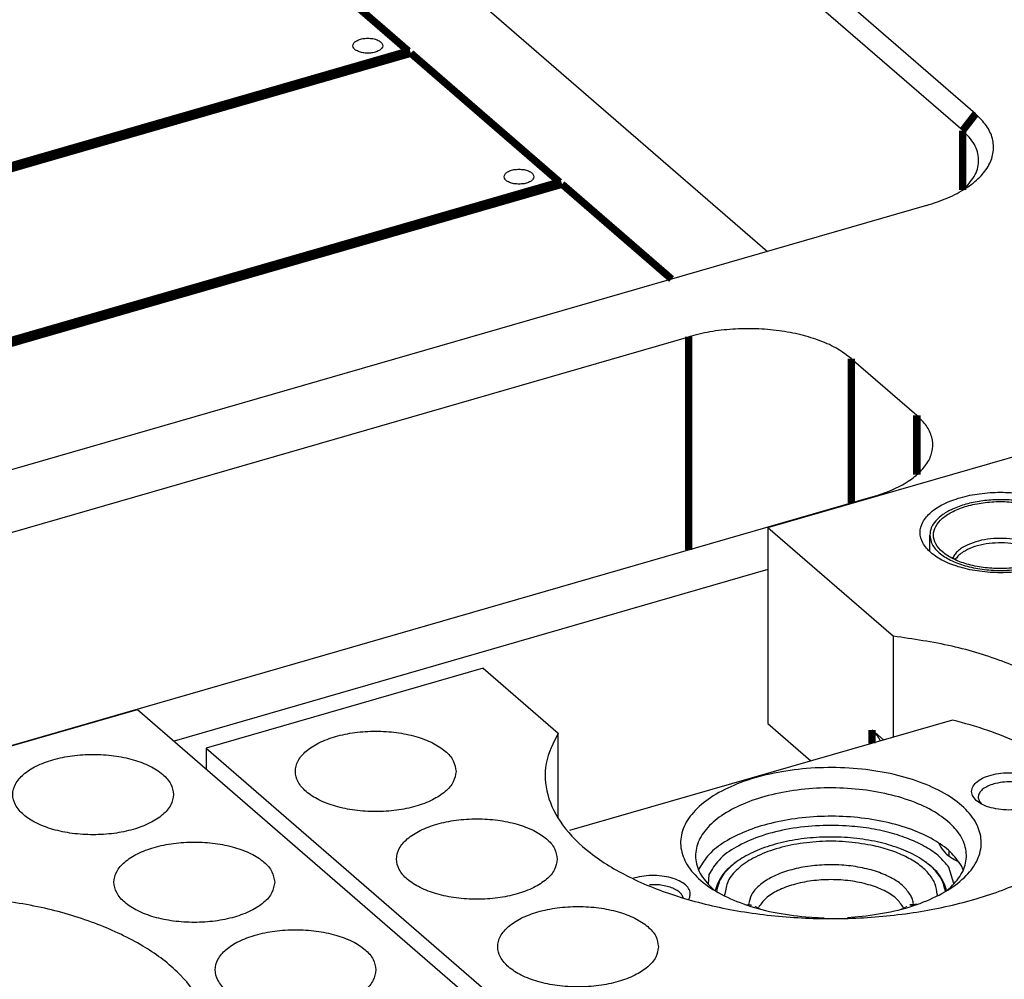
# Model space of a CAD drawing. Header units: inches. Extents: x -28 to 813, y -36 to 558.
# Tile 13 of 93: x 196 to 229, y 334 to 366. Entities that reach past the tile are written whole.
import ezdxf

# ---------------------------------------------------------------- set-up
doc = ezdxf.new("R2010")
doc.units = ezdxf.units.IN

# ---------------------------------------------------------------- blocks, each defined once
blk = doc.blocks.new('N2605-96570_pcb__1', base_point=(77.77, 195.798))
at = {"color": 3, "linetype": 'Continuous', "const_width": 0.25}
for points in [[(203.68, 369.403), (208.68, 365.073)], [(208.68, 365.073), (174.437, 355.188)], [(174.517, 355.119), (208.76, 365.004)], [(208.76, 365.004), (213.76, 360.674)], [(213.76, 360.674), (179.517, 350.789)], [(179.597, 350.719), (213.84, 360.605)], [(213.84, 360.605), (217.52, 357.418)]]:
    blk.add_lwpolyline(points, dxfattribs=at)
at = {"color": 3, "linetype": 'Continuous'}
for points in [[(206.814, 365.256), (206.821, 365.226), (206.838, 365.158), (206.938, 365.085), (207.069, 365.033), (207.23, 365.005), (207.399, 365.005), (207.558, 365.033), (207.691, 365.085), (207.786, 365.158), (207.826, 365.256), (207.786, 365.355), (207.691, 365.427), (207.558, 365.48), (207.399, 365.508), (207.23, 365.508), (207.069, 365.48), (206.938, 365.427), (206.838, 365.355), (206.821, 365.287), (206.814, 365.256)], [(211.894, 360.857), (211.901, 360.827), (211.918, 360.758), (212.018, 360.686), (212.149, 360.633), (212.31, 360.606), (212.479, 360.606), (212.638, 360.633), (212.771, 360.686), (212.866, 360.758), (212.906, 360.857), (212.866, 360.956), (212.771, 361.028), (212.638, 361.081), (212.479, 361.108), (212.31, 361.108), (212.149, 361.081), (212.018, 361.028), (211.918, 360.956), (211.901, 360.887), (211.894, 360.857)]]:
    blk.add_open_spline(points, degree=3, knots=[0, 0, 0, 0, 0.090666, 0.205523, 0.349779, 0.515635, 0.689283, 0.855139, 0.999394, 1.114251, 1.204917, 1.295583, 1.410441, 1.554696, 1.720552, 1.8942, 2.060056, 2.204311, 2.319168, 2.409834, 2.409834, 2.409834, 2.409834], dxfattribs=at)
blk = doc.blocks.new('19S222-270_01__2', base_point=(236.394, 338.8))
at = {"color": 7, "linetype": 'Continuous'}
for p, q in [((236.394, 339.433), (236.394, 339.987)), ((241.144, 339.434), (241.144, 339.987))]:
    blk.add_line(p, q, dxfattribs=at)
at = {"color": 3, "linetype": 'Continuous', "const_width": 0.25}
for points in [[(237.164, 339.202), (237.174, 339.228)], [(237.263, 339.184), (237.248, 339.16)], [(240.29, 339.161), (240.261, 339.206)], [(240.372, 339.21), (240.375, 339.203)]]:
    blk.add_lwpolyline(points, dxfattribs=at)
at = {"color": 7, "linetype": 'Continuous'}
for points, knots in [([(241.019, 339.987), (241.002, 340.088), (240.965, 340.307), (240.707, 340.581), (240.347, 340.808), (239.88, 340.98), (239.344, 341.088), (238.769, 341.125), (238.195, 341.088), (237.658, 340.98), (237.193, 340.808), (236.828, 340.581), (236.583, 340.307), (236.49, 339.987), (236.583, 339.668), (236.828, 339.394), (237.193, 339.167), (237.658, 338.995), (238.195, 338.887), (238.769, 338.85), (239.344, 338.887), (239.88, 338.995), (240.347, 339.167), (240.707, 339.394), (240.965, 339.668), (241.002, 339.886), (241.019, 339.987)], [0, 0, 0, 0, 0.301096, 0.653435, 1.080215, 1.579325, 2.133498, 2.717101, 3.300704, 3.854877, 4.353986, 4.780766, 5.133106, 5.434202, 5.735297, 6.087637, 6.514417, 7.013526, 7.567699, 8.151302, 8.734905, 9.289079, 9.788188, 10.214968, 10.567307, 10.868403, 10.868403, 10.868403, 10.868403]), ([(241.144, 339.987), (241.131, 340.081), (241.101, 340.281), (240.889, 340.544), (240.585, 340.77), (240.185, 340.954), (239.715, 341.088), (239.196, 341.166), (238.655, 341.184), (238.121, 341.139), (237.617, 341.042), (237.31, 340.92), (237.163, 340.862)], [0, 0, 0, 0, 0.279549, 0.597702, 0.975216, 1.414929, 1.907905, 2.438094, 2.985421, 3.528136, 4.044929, 4.517108, 4.517108, 4.517108, 4.517108]), ([(237.163, 340.862), (237.052, 340.805), (236.844, 340.699), (236.597, 340.486), (236.428, 340.247), (236.405, 340.071), (236.394, 339.987)], [0, 0, 0, 0, 0.373574, 0.696715, 0.974338, 1.223615, 1.223615, 1.223615, 1.223615]), ([(236.394, 339.987), (236.413, 339.881), (236.452, 339.65), (236.724, 339.361), (237.105, 339.121), (237.597, 338.94), (238.163, 338.826), (238.769, 338.787), (239.376, 338.826), (239.942, 338.94), (240.434, 339.121), (240.815, 339.361), (241.087, 339.65), (241.126, 339.881), (241.144, 339.987)], [0, 0, 0, 0, 0.317824, 0.689738, 1.140228, 1.667066, 2.252028, 2.868054, 3.48408, 4.069042, 4.59588, 5.04637, 5.418284, 5.736107, 5.736107, 5.736107, 5.736107])]:
    blk.add_open_spline(points, degree=3, knots=knots, dxfattribs=at)
at = {"color": 3, "linetype": 'Continuous'}
for points, knots in [([(240.372, 339.21), (240.332, 339.282), (240.242, 339.441), (239.988, 339.613), (239.667, 339.753), (239.283, 339.844), (238.866, 339.884), (238.442, 339.867), (238.039, 339.803), (237.792, 339.709), (237.675, 339.665)], [0, 0, 0, 0, 0.24503, 0.542805, 0.89621, 1.294643, 1.719992, 2.150471, 2.563647, 2.939336, 2.939336, 2.939336, 2.939336]), ([(237.675, 339.665), (237.616, 339.635), (237.502, 339.58), (237.358, 339.474), (237.243, 339.36), (237.196, 339.27), (237.174, 339.228)], [0, 0, 0, 0, 0.1985899, 0.3773333, 0.5364917, 0.678729, 0.678729, 0.678729, 0.678729]), ([(237.518, 339.421), (237.467, 339.386), (237.37, 339.32), (237.297, 339.228), (237.263, 339.184)], [0, 0, 0, 0, 0.1859489, 0.3498584, 0.3498584, 0.3498584, 0.3498584]), ([(240.261, 339.206), (240.198, 339.272), (240.061, 339.417), (239.764, 339.56), (239.411, 339.668), (239.012, 339.725), (238.598, 339.73), (238.196, 339.68), (237.828, 339.587), (237.617, 339.474), (237.518, 339.421)], [0, 0, 0, 0, 0.270629, 0.59641, 0.970915, 1.378608, 1.799172, 2.210635, 2.592185, 2.927198, 2.927198, 2.927198, 2.927198])]:
    blk.add_open_spline(points, degree=3, knots=knots, dxfattribs=at)
blk = doc.blocks.new('19S222-270__3', base_point=(236.394, 338.8))
blk.add_blockref('19S222-270_01__2', (236.394, 338.8))
blk = doc.blocks.new('rf_cable__4', base_point=(236.394, 338.8))
blk.add_blockref('19S222-270__3', (236.394, 338.8))
blk = doc.blocks.new('19S222-270_01__5', base_point=(226.194, 347.633))
at = {"color": 7, "linetype": 'Continuous'}
for p, q in [((226.194, 348.266), (226.194, 348.821)), ((230.944, 348.268), (230.944, 348.821))]:
    blk.add_line(p, q, dxfattribs=at)
at = {"color": 3, "linetype": 'Continuous', "const_width": 0.25}
for points in [[(226.964, 348.036), (226.974, 348.061)], [(227.063, 348.018), (227.048, 347.993)], [(230.09, 347.995), (230.061, 348.039)], [(230.172, 348.043), (230.175, 348.036)]]:
    blk.add_lwpolyline(points, dxfattribs=at)
at = {"color": 7, "linetype": 'Continuous'}
for points, knots in [([(230.944, 348.821), (230.931, 348.914), (230.901, 349.115), (230.689, 349.377), (230.385, 349.603), (229.985, 349.787), (229.515, 349.921), (228.996, 349.999), (228.455, 350.018), (227.921, 349.973), (227.417, 349.875), (227.11, 349.754), (226.963, 349.695)], [0, 0, 0, 0, 0.279549, 0.597702, 0.975215, 1.414929, 1.907905, 2.438095, 2.985423, 3.528138, 4.044933, 4.517113, 4.517113, 4.517113, 4.517113]), ([(226.963, 349.695), (226.852, 349.639), (226.644, 349.533), (226.397, 349.319), (226.228, 349.081), (226.205, 348.904), (226.194, 348.821)], [0, 0, 0, 0, 0.373574, 0.696715, 0.974338, 1.223615, 1.223615, 1.223615, 1.223615]), ([(230.819, 348.821), (230.802, 348.922), (230.765, 349.14), (230.507, 349.414), (230.147, 349.641), (229.68, 349.813), (229.144, 349.921), (228.569, 349.958), (227.995, 349.921), (227.458, 349.813), (226.993, 349.641), (226.628, 349.414), (226.383, 349.14), (226.29, 348.821), (226.383, 348.501), (226.628, 348.227), (226.993, 348), (227.458, 347.828), (227.995, 347.72), (228.569, 347.683), (229.144, 347.72), (229.68, 347.828), (230.147, 348), (230.507, 348.227), (230.765, 348.501), (230.802, 348.72), (230.819, 348.821)], [0, 0, 0, 0, 0.301096, 0.653435, 1.080215, 1.579325, 2.133498, 2.717101, 3.300704, 3.854877, 4.353986, 4.780766, 5.133106, 5.434202, 5.735297, 6.087637, 6.514417, 7.013526, 7.567699, 8.151302, 8.734905, 9.289079, 9.788188, 10.214968, 10.567307, 10.868403, 10.868403, 10.868403, 10.868403]), ([(226.194, 348.821), (226.213, 348.714), (226.252, 348.483), (226.524, 348.194), (226.905, 347.955), (227.397, 347.773), (227.963, 347.659), (228.569, 347.62), (229.176, 347.659), (229.742, 347.773), (230.234, 347.955), (230.615, 348.194), (230.887, 348.483), (230.926, 348.714), (230.944, 348.821)], [0, 0, 0, 0, 0.317823, 0.689737, 1.140226, 1.667063, 2.252024, 2.868049, 3.484075, 4.069036, 4.595874, 5.046364, 5.418279, 5.736103, 5.736103, 5.736103, 5.736103])]:
    blk.add_open_spline(points, degree=3, knots=knots, dxfattribs=at)
at = {"color": 3, "linetype": 'Continuous'}
for points, knots in [([(230.172, 348.043), (230.132, 348.115), (230.042, 348.275), (229.788, 348.447), (229.467, 348.586), (229.083, 348.677), (228.666, 348.717), (228.242, 348.701), (227.839, 348.637), (227.592, 348.543), (227.475, 348.498)], [0, 0, 0, 0, 0.245029, 0.542804, 0.896209, 1.294643, 1.719992, 2.150472, 2.563649, 2.939339, 2.939339, 2.939339, 2.939339]), ([(227.475, 348.498), (227.416, 348.469), (227.302, 348.413), (227.158, 348.307), (227.043, 348.193), (226.996, 348.104), (226.974, 348.061)], [0, 0, 0, 0, 0.1985889, 0.3773316, 0.5364895, 0.6787263, 0.6787263, 0.6787263, 0.6787263]), ([(230.061, 348.039), (229.998, 348.105), (229.861, 348.25), (229.564, 348.393), (229.211, 348.502), (228.812, 348.558), (228.398, 348.564), (227.996, 348.514), (227.628, 348.42), (227.417, 348.307), (227.318, 348.254)], [0, 0, 0, 0, 0.270628, 0.596409, 0.970913, 1.378606, 1.799169, 2.210632, 2.592181, 2.927195, 2.927195, 2.927195, 2.927195]), ([(227.318, 348.254), (227.267, 348.219), (227.17, 348.153), (227.097, 348.061), (227.063, 348.018)], [0, 0, 0, 0, 0.1859481, 0.3498572, 0.3498572, 0.3498572, 0.3498572])]:
    blk.add_open_spline(points, degree=3, knots=knots, dxfattribs=at)
blk = doc.blocks.new('19S222-270__6', base_point=(226.194, 347.633))
blk.add_blockref('19S222-270_01__5', (226.194, 347.633))
blk = doc.blocks.new('rf_cable_4__7', base_point=(226.194, 347.633))
blk.add_blockref('19S222-270__6', (226.194, 347.633))
blk = doc.blocks.new('19S222-270_01__8', base_point=(232.994, 341.744))
at = {"color": 7, "linetype": 'Continuous'}
for p, q in [((232.994, 342.377), (232.994, 342.932)), ((237.744, 342.379), (237.744, 342.932))]:
    blk.add_line(p, q, dxfattribs=at)
at = {"color": 3, "linetype": 'Continuous', "const_width": 0.25}
for points in [[(233.764, 342.147), (233.774, 342.172)], [(233.863, 342.129), (233.848, 342.104)], [(236.89, 342.106), (236.861, 342.15)], [(236.972, 342.154), (236.975, 342.147)]]:
    blk.add_lwpolyline(points, dxfattribs=at)
at = {"color": 7, "linetype": 'Continuous'}
for points, knots in [([(237.619, 342.932), (237.602, 343.033), (237.565, 343.251), (237.307, 343.525), (236.947, 343.752), (236.48, 343.924), (235.944, 344.032), (235.369, 344.069), (234.795, 344.032), (234.258, 343.924), (233.793, 343.752), (233.428, 343.525), (233.183, 343.251), (233.09, 342.932), (233.183, 342.612), (233.428, 342.338), (233.793, 342.111), (234.258, 341.939), (234.795, 341.831), (235.369, 341.794), (235.944, 341.831), (236.48, 341.939), (236.947, 342.111), (237.307, 342.338), (237.565, 342.612), (237.602, 342.831), (237.619, 342.932)], [0, 0, 0, 0, 0.301096, 0.653435, 1.080215, 1.579325, 2.133498, 2.717101, 3.300704, 3.854877, 4.353986, 4.780766, 5.133106, 5.434202, 5.735297, 6.087637, 6.514417, 7.013526, 7.567699, 8.151302, 8.734905, 9.289079, 9.788188, 10.214968, 10.567307, 10.868403, 10.868403, 10.868403, 10.868403]), ([(237.744, 342.932), (237.731, 343.025), (237.701, 343.226), (237.489, 343.488), (237.185, 343.714), (236.785, 343.898), (236.315, 344.032), (235.796, 344.11), (235.255, 344.129), (234.721, 344.084), (234.217, 343.986), (233.91, 343.865), (233.763, 343.806)], [0, 0, 0, 0, 0.279549, 0.597702, 0.975216, 1.41493, 1.907906, 2.438095, 2.985421, 3.528136, 4.044929, 4.517108, 4.517108, 4.517108, 4.517108]), ([(233.763, 343.806), (233.652, 343.75), (233.444, 343.644), (233.197, 343.43), (233.028, 343.192), (233.005, 343.015), (232.994, 342.932)], [0, 0, 0, 0, 0.373575, 0.696717, 0.974339, 1.223617, 1.223617, 1.223617, 1.223617]), ([(232.994, 342.932), (233.013, 342.825), (233.052, 342.594), (233.324, 342.305), (233.705, 342.066), (234.197, 341.884), (234.763, 341.77), (235.369, 341.731), (235.976, 341.77), (236.542, 341.884), (237.034, 342.066), (237.415, 342.305), (237.687, 342.594), (237.726, 342.825), (237.744, 342.932)], [0, 0, 0, 0, 0.317824, 0.689739, 1.140229, 1.667068, 2.25203, 2.868056, 3.484082, 4.069042, 4.59588, 5.046369, 5.418282, 5.736106, 5.736106, 5.736106, 5.736106])]:
    blk.add_open_spline(points, degree=3, knots=knots, dxfattribs=at)
at = {"color": 3, "linetype": 'Continuous'}
for points, knots in [([(236.972, 342.154), (236.932, 342.226), (236.842, 342.386), (236.588, 342.558), (236.267, 342.697), (235.883, 342.788), (235.466, 342.828), (235.042, 342.812), (234.639, 342.748), (234.392, 342.654), (234.275, 342.609)], [0, 0, 0, 0, 0.24503, 0.542805, 0.89621, 1.294643, 1.719991, 2.15047, 2.563645, 2.939333, 2.939333, 2.939333, 2.939333]), ([(234.275, 342.609), (234.216, 342.58), (234.102, 342.524), (233.958, 342.418), (233.843, 342.304), (233.796, 342.215), (233.774, 342.172)], [0, 0, 0, 0, 0.1985895, 0.3773328, 0.5364909, 0.6787281, 0.6787281, 0.6787281, 0.6787281]), ([(236.861, 342.15), (236.798, 342.216), (236.661, 342.361), (236.364, 342.504), (236.011, 342.613), (235.612, 342.669), (235.198, 342.675), (234.796, 342.625), (234.428, 342.531), (234.217, 342.418), (234.118, 342.365)], [0, 0, 0, 0, 0.270628, 0.59641, 0.970914, 1.378608, 1.799173, 2.210637, 2.592187, 2.927201, 2.927201, 2.927201, 2.927201]), ([(234.118, 342.365), (234.067, 342.33), (233.97, 342.264), (233.897, 342.172), (233.863, 342.129)], [0, 0, 0, 0, 0.1859486, 0.349858, 0.349858, 0.349858, 0.349858])]:
    blk.add_open_spline(points, degree=3, knots=knots, dxfattribs=at)
blk = doc.blocks.new('19S222-270__9', base_point=(232.994, 341.744))
blk.add_blockref('19S222-270_01__8', (232.994, 341.744))
blk = doc.blocks.new('rf_cable_2__10', base_point=(232.994, 341.744))
blk.add_blockref('19S222-270__9', (232.994, 341.744))
blk = doc.blocks.new('19S222-270_01__11', base_point=(229.594, 344.689))
at = {"color": 7, "linetype": 'Continuous'}
for p, q in [((229.594, 345.322), (229.594, 345.876)), ((234.344, 345.323), (234.344, 345.876))]:
    blk.add_line(p, q, dxfattribs=at)
at = {"color": 3, "linetype": 'Continuous', "const_width": 0.25}
for points in [[(230.364, 345.091), (230.374, 345.117)], [(230.463, 345.073), (230.448, 345.049)], [(233.49, 345.05), (233.461, 345.095)], [(233.572, 345.099), (233.575, 345.092)]]:
    blk.add_lwpolyline(points, dxfattribs=at)
at = {"color": 7, "linetype": 'Continuous'}
for points, knots in [([(234.344, 345.876), (234.331, 345.97), (234.301, 346.17), (234.089, 346.433), (233.785, 346.658), (233.385, 346.842), (232.915, 346.977), (232.396, 347.055), (231.855, 347.073), (231.321, 347.028), (230.817, 346.931), (230.51, 346.809), (230.363, 346.751)], [0, 0, 0, 0, 0.279548, 0.597701, 0.975215, 1.414928, 1.907904, 2.438094, 2.98542, 3.528135, 4.044929, 4.517108, 4.517108, 4.517108, 4.517108]), ([(230.363, 346.751), (230.252, 346.694), (230.044, 346.588), (229.797, 346.375), (229.628, 346.136), (229.605, 345.96), (229.594, 345.876)], [0, 0, 0, 0, 0.373573, 0.696714, 0.974336, 1.223613, 1.223613, 1.223613, 1.223613]), ([(234.219, 345.876), (234.202, 345.977), (234.165, 346.196), (233.907, 346.47), (233.547, 346.697), (233.08, 346.869), (232.544, 346.977), (231.969, 347.014), (231.395, 346.977), (230.858, 346.869), (230.393, 346.697), (230.028, 346.47), (229.783, 346.196), (229.69, 345.876), (229.783, 345.557), (230.028, 345.283), (230.393, 345.056), (230.858, 344.884), (231.395, 344.776), (231.969, 344.739), (232.544, 344.776), (233.08, 344.884), (233.547, 345.056), (233.907, 345.283), (234.165, 345.557), (234.202, 345.775), (234.219, 345.876)], [0, 0, 0, 0, 0.301096, 0.653435, 1.080215, 1.579325, 2.133498, 2.717101, 3.300704, 3.854877, 4.353986, 4.780766, 5.133106, 5.434202, 5.735297, 6.087637, 6.514417, 7.013526, 7.567699, 8.151302, 8.734905, 9.289079, 9.788188, 10.214968, 10.567307, 10.868403, 10.868403, 10.868403, 10.868403]), ([(229.594, 345.876), (229.612, 345.77), (229.652, 345.539), (229.924, 345.25), (230.305, 345.01), (230.797, 344.829), (231.363, 344.714), (231.969, 344.676), (232.576, 344.714), (233.142, 344.829), (233.634, 345.01), (234.015, 345.25), (234.287, 345.539), (234.326, 345.77), (234.344, 345.876)], [0, 0, 0, 0, 0.317823, 0.689737, 1.140227, 1.667065, 2.252026, 2.868052, 3.484079, 4.069041, 4.59588, 5.046371, 5.418285, 5.736109, 5.736109, 5.736109, 5.736109])]:
    blk.add_open_spline(points, degree=3, knots=knots, dxfattribs=at)
at = {"color": 3, "linetype": 'Continuous'}
for points, knots in [([(233.572, 345.099), (233.532, 345.171), (233.442, 345.33), (233.188, 345.502), (232.867, 345.642), (232.483, 345.733), (232.066, 345.773), (231.642, 345.756), (231.239, 345.692), (230.992, 345.598), (230.875, 345.554)], [0, 0, 0, 0, 0.24503, 0.542805, 0.89621, 1.294644, 1.719993, 2.150473, 2.563649, 2.939338, 2.939338, 2.939338, 2.939338]), ([(230.875, 345.554), (230.816, 345.524), (230.702, 345.469), (230.558, 345.363), (230.443, 345.249), (230.396, 345.159), (230.374, 345.117)], [0, 0, 0, 0, 0.1985902, 0.3773338, 0.5364924, 0.6787298, 0.6787298, 0.6787298, 0.6787298]), ([(233.461, 345.095), (233.398, 345.161), (233.261, 345.306), (232.964, 345.449), (232.611, 345.557), (232.212, 345.614), (231.798, 345.619), (231.396, 345.569), (231.028, 345.476), (230.817, 345.363), (230.718, 345.31)], [0, 0, 0, 0, 0.270628, 0.59641, 0.970915, 1.37861, 1.799176, 2.210641, 2.592193, 2.927208, 2.927208, 2.927208, 2.927208]), ([(230.718, 345.31), (230.667, 345.275), (230.57, 345.209), (230.497, 345.117), (230.463, 345.073)], [0, 0, 0, 0, 0.1859491, 0.3498588, 0.3498588, 0.3498588, 0.3498588])]:
    blk.add_open_spline(points, degree=3, knots=knots, dxfattribs=at)
blk = doc.blocks.new('19S222-270__12', base_point=(229.594, 344.689))
blk.add_blockref('19S222-270_01__11', (229.594, 344.689))
blk = doc.blocks.new('rf_cable_3__13', base_point=(229.594, 344.689))
blk.add_blockref('19S222-270__12', (229.594, 344.689))
blk = doc.blocks.new('rf_cable_2', base_point=(226.194, 338.8))
for name, p in [('rf_cable_4__7', (226.194, 347.633)), ('rf_cable_3__13', (229.594, 344.689)), ('rf_cable_2__10', (232.994, 341.744)), ('rf_cable__4', (236.394, 338.8))]:
    blk.add_blockref(name, p)
blk = doc.blocks.new('N2605-44106__19', base_point=(171.401, 302.036))
at = {"color": 7, "linetype": 'Continuous'}
for p, q in [((190.27, 340.276), (199.579, 342.964)), ((199.579, 342.964), (227.579, 318.715))]:
    blk.add_line(p, q, dxfattribs=at)
for points, knots in [([(200.785, 340.107), (200.765, 340.228), (200.72, 340.491), (200.411, 340.82), (199.978, 341.092), (199.418, 341.298), (198.775, 341.428), (198.085, 341.472), (197.396, 341.428), (196.752, 341.298), (196.194, 341.092), (195.756, 340.82), (195.462, 340.491), (195.35, 340.107), (195.462, 339.724), (195.756, 339.395), (196.194, 339.123), (196.752, 338.916), (197.396, 338.787), (198.085, 338.742), (198.775, 338.787), (199.418, 338.916), (199.978, 339.123), (200.411, 339.395), (200.72, 339.724), (200.765, 339.986), (200.785, 340.107)], [0, 0, 0, 0, 0.361315, 0.784122, 1.296258, 1.895189, 2.560197, 3.260521, 3.960845, 4.625852, 5.224784, 5.736919, 6.159727, 6.521042, 6.882357, 7.305164, 7.8173, 8.416231, 9.081239, 9.781563, 10.481886, 11.146894, 11.745825, 12.257961, 12.680769, 13.042084, 13.042084, 13.042084, 13.042084]), ([(204.185, 337.163), (204.165, 337.284), (204.12, 337.546), (203.811, 337.875), (203.378, 338.147), (202.818, 338.354), (202.175, 338.484), (201.485, 338.528), (200.796, 338.484), (200.152, 338.354), (199.594, 338.147), (199.156, 337.875), (198.862, 337.546), (198.75, 337.163), (198.862, 336.779), (199.156, 336.451), (199.594, 336.178), (200.152, 335.972), (200.796, 335.842), (201.485, 335.798), (202.175, 335.842), (202.818, 335.972), (203.378, 336.178), (203.811, 336.451), (204.12, 336.779), (204.165, 337.042), (204.185, 337.163)], [0, 0, 0, 0, 0.361315, 0.784122, 1.296258, 1.895189, 2.560197, 3.260521, 3.960845, 4.625852, 5.224784, 5.736919, 6.159727, 6.521042, 6.882357, 7.305164, 7.8173, 8.416231, 9.081239, 9.781563, 10.481886, 11.146894, 11.745825, 12.257961, 12.680769, 13.042084, 13.042084, 13.042084, 13.042084]), ([(183.229, 333.373), (183.062, 333.04), (182.735, 332.391), (182.809, 331.252), (183.359, 330.2), (184.328, 329.265), (185.654, 328.468), (187.283, 327.831), (189.144, 327.382), (191.155, 327.142), (193.222, 327.12), (195.251, 327.318), (197.149, 327.728), (198.83, 328.329), (200.22, 329.098), (201.261, 330.006), (201.903, 331.039), (202.064, 332.162), (201.704, 333.259), (200.898, 334.244), (199.714, 335.101), (198.202, 335.804), (196.428, 336.344), (195.149, 336.528), (194.487, 336.623)], [0, 0, 0, 0, 1.101153, 2.146265, 3.276588, 4.59339, 6.134789, 7.89074, 9.820504, 11.864503, 13.952631, 16.011009, 17.968283, 19.762231, 21.347634, 22.707244, 23.868164, 24.919255, 25.998678, 27.230556, 28.67831, 30.349337, 32.213818, 34.218788, 34.218788, 34.218788, 34.218788]), ([(207.585, 334.218), (207.565, 334.339), (207.52, 334.602), (207.211, 334.931), (206.778, 335.203), (206.218, 335.41), (205.575, 335.539), (204.885, 335.583), (204.196, 335.539), (203.552, 335.41), (202.994, 335.203), (202.556, 334.931), (202.262, 334.602), (202.15, 334.218), (202.262, 333.835), (202.556, 333.506), (202.994, 333.234), (203.552, 333.027), (204.196, 332.898), (204.885, 332.853), (205.575, 332.898), (206.218, 333.027), (206.778, 333.234), (207.211, 333.506), (207.52, 333.835), (207.565, 334.097), (207.585, 334.218)], [0, 0, 0, 0, 0.361315, 0.784122, 1.296258, 1.895189, 2.560197, 3.260521, 3.960845, 4.625852, 5.224784, 5.736919, 6.159727, 6.521042, 6.882357, 7.305164, 7.8173, 8.416231, 9.081239, 9.781563, 10.481886, 11.146894, 11.745825, 12.257961, 12.680769, 13.042084, 13.042084, 13.042084, 13.042084])]:
    blk.add_open_spline(points, degree=3, knots=knots, dxfattribs=at)
blk = doc.blocks.new('N2605-64106_2__22', base_point=(171.401, 302.036))
blk.add_blockref('N2605-44106__19', (171.401, 302.036))
blk = doc.blocks.new('N2605-61205_2', base_point=(160.35, 255.495))
blk.add_blockref('N2605-64106_2__22', (171.401, 302.036))
blk = doc.blocks.new('N2605-21206_body__30', base_point=(200.804, 265.019))
at = {"color": 7, "linetype": 'Continuous'}
blk.add_line((220.754, 347.662), (200.804, 341.903), dxfattribs=at)
blk = doc.blocks.new('N2605-21206__31', base_point=(200.804, 265.019))
blk.add_blockref('N2605-21206_body__30', (200.804, 265.019))
blk = doc.blocks.new('N2605-23205_3__32', base_point=(214.087, 335.966))
at = {"color": 7, "linetype": 'Continuous'}
for p, q in [((226.956, 342.61), (214.087, 338.895)), ((227.884, 339.846), (227.935, 339.789)), ((231.917, 339.235), (231.873, 339.444)), ((226.85, 338.035), (226.85, 338.204)), ((218.445, 337.622), (218.432, 337.584)), ((227.317, 337.573), (227.257, 337.714)), ((216.355, 337.325), (216.246, 337.294)), ((216.886, 337.08), (216.78, 337.076)), ((218.934, 336.917), (218.955, 336.901)), ((226.772, 336.889), (226.907, 337.001)), ((217.911, 336.643), (217.887, 336.703)), ((218.101, 336.598), (218.131, 336.657)), ((222.032, 335.998), (222.645, 335.966)), ((223.436, 335.982), (223.924, 336.018))]:
    blk.add_line(p, q, dxfattribs=at)
for points, knots in [([(231.873, 339.444), (231.754, 339.672), (231.501, 340.153), (230.893, 340.774), (230.125, 341.348), (229.193, 341.853), (228.125, 342.29), (227.355, 342.501), (226.956, 342.61)], [0, 0, 0, 0, 0.768013, 1.623023, 2.578864, 3.637747, 4.793272, 6.032809, 6.032809, 6.032809, 6.032809]), ([(223.924, 336.018), (224.288, 336.068), (224.989, 336.166), (225.96, 336.463), (226.78, 336.853), (227.411, 337.33), (227.824, 337.88), (227.973, 338.492), (227.82, 339.104), (227.403, 339.653), (226.769, 340.128), (225.947, 340.518), (224.974, 340.807), (223.898, 340.982), (222.77, 341.033), (221.647, 340.959), (220.586, 340.762), (219.638, 340.453), (218.848, 340.047), (218.252, 339.557), (217.879, 338.995), (217.781, 338.377), (217.983, 337.773), (218.439, 337.236), (219.107, 336.774), (219.958, 336.402), (220.952, 336.125), (221.664, 336.041), (222.032, 335.998)], [0, 0, 0, 0, 1.100599, 2.121235, 3.030568, 3.811893, 4.472461, 5.055432, 5.639012, 6.301078, 7.084227, 7.995289, 9.017295, 10.118751, 11.259771, 12.396724, 13.486353, 14.489944, 15.378148, 16.137568, 16.780742, 17.35768, 17.949848, 18.630639, 19.435881, 20.36752, 21.405571, 22.516735, 22.516735, 22.516735, 22.516735]), ([(230.1, 340.213), (230.089, 340.274), (230.063, 340.409), (229.893, 340.57), (229.659, 340.7), (229.361, 340.792), (229.025, 340.84), (228.675, 340.84), (228.339, 340.792), (228.042, 340.7), (227.805, 340.57), (227.643, 340.409), (227.58, 340.213), (227.643, 340.017), (227.805, 339.855), (228.042, 339.725), (228.339, 339.633), (228.675, 339.585), (229.025, 339.585), (229.361, 339.633), (229.659, 339.725), (229.893, 339.855), (230.063, 340.017), (230.089, 340.151), (230.1, 340.213)], [0, 0, 0, 0, 0.183218, 0.402375, 0.671372, 0.985752, 1.330787, 1.686574, 2.031608, 2.345988, 2.614985, 2.834142, 3.01736, 3.200578, 3.419735, 3.688733, 4.003113, 4.348147, 4.703934, 5.048969, 5.363348, 5.632346, 5.851502, 6.034721, 6.034721, 6.034721, 6.034721]), ([(228.404, 340.479), (228.333, 340.459), (228.2, 340.422), (228.029, 340.332), (227.901, 340.225), (227.827, 340.1), (227.818, 339.962), (227.862, 339.886), (227.884, 339.846)], [0, 0, 0, 0, 0.2199202, 0.4131509, 0.576369, 0.7133338, 0.8379475, 0.970986, 0.970986, 0.970986, 0.970986]), ([(229.767, 339.789), (229.806, 339.836), (229.88, 339.925), (229.877, 340.112), (229.761, 340.27), (229.57, 340.394), (229.316, 340.483), (229.021, 340.53), (228.709, 340.536), (228.504, 340.498), (228.404, 340.479)], [0, 0, 0, 0, 0.178951, 0.337449, 0.517144, 0.742649, 1.014453, 1.319028, 1.635992, 1.942752, 1.942752, 1.942752, 1.942752]), ([(226.907, 337.001), (227.046, 337.154), (227.307, 337.441), (227.467, 338.004), (227.353, 338.566), (226.988, 339.073), (226.42, 339.512), (225.677, 339.872), (224.792, 340.139), (223.81, 340.301), (222.78, 340.349), (221.755, 340.28), (220.787, 340.098), (219.926, 339.813), (219.212, 339.437), (218.679, 338.986), (218.355, 338.466), (218.291, 337.899), (218.5, 337.347), (218.782, 337.067), (218.934, 336.917)], [0, 0, 0, 0, 0.615523, 1.152744, 1.682608, 2.280067, 2.988103, 3.814976, 4.745636, 5.750867, 6.793315, 7.831995, 8.826278, 9.739928, 10.545787, 11.232244, 11.813069, 12.338178, 12.885187, 13.519927, 13.519927, 13.519927, 13.519927]), ([(227.257, 337.714), (227.141, 337.876), (226.887, 338.229), (226.296, 338.625), (225.567, 338.959), (224.708, 339.204), (223.765, 339.351), (222.78, 339.394), (221.8, 339.331), (220.87, 339.164), (220.032, 338.902), (219.331, 338.553), (218.771, 338.144), (218.547, 337.786), (218.445, 337.622)], [0, 0, 0, 0, 0.594416, 1.293855, 2.100459, 2.998674, 3.962018, 4.957637, 5.949821, 6.903155, 7.785708, 8.572678, 9.25127, 9.82801, 9.82801, 9.82801, 9.82801]), ([(218.131, 336.657), (218.141, 336.714), (218.162, 336.834), (218.061, 337.013), (217.886, 337.159), (217.641, 337.275), (217.346, 337.355), (217.019, 337.392), (216.682, 337.388), (216.462, 337.346), (216.355, 337.325)], [0, 0, 0, 0, 0.170987, 0.35564, 0.579924, 0.850313, 1.159894, 1.494315, 1.835514, 2.16451, 2.16451, 2.16451, 2.16451]), ([(217.887, 336.703), (217.862, 336.74), (217.805, 336.819), (217.674, 336.909), (217.511, 336.984), (217.319, 337.039), (217.107, 337.075), (216.961, 337.078), (216.886, 337.08)], [0, 0, 0, 0, 0.133001, 0.28943, 0.46989, 0.670997, 0.886903, 1.110318, 1.110318, 1.110318, 1.110318])]:
    blk.add_open_spline(points, degree=3, knots=knots, dxfattribs=at)
blk = doc.blocks.new('N2605-44106__41', base_point=(201.886, 316.718))
at = {"color": 7, "linetype": 'Continuous'}
for p, q in [((220.754, 349.076), (230.063, 351.764)), ((220.754, 349.076), (220.754, 342.494)), ((220.754, 349.076), (224.971, 345.423)), ((224.971, 342.037), (224.971, 345.423)), ((211.195, 344.354), (201.886, 341.666)), ((211.195, 344.354), (213.713, 342.173)), ((220.754, 342.494), (222.204, 341.238)), ((213.713, 339.334), (213.713, 342.173)), ((224.254, 342.278), (224.641, 341.942)), ((224.534, 341.911), (224.53, 341.923)), ((201.886, 341.666), (201.886, 340.966)), ((201.886, 341.666), (229.886, 317.418)), ((226.491, 338.482), (226.518, 338.414)), ((219.672, 337.824), (219.623, 337.789)), ((226.082, 337.822), (226.051, 337.842)), ((227.058, 337.899), (227.167, 337.842)), ((218.772, 337.421), (218.752, 337.101)), ((227.008, 337.115), (226.836, 337.67)), ((218.99, 336.884), (218.989, 336.881)), ((226.757, 336.88), (226.748, 336.937))]:
    blk.add_line(p, q, dxfattribs=at)
at = {"color": 3, "linetype": 'Continuous', "const_width": 0.25}
blk.add_lwpolyline([(224.254, 341.83), (224.254, 342.278)], dxfattribs=at)
at = {"color": 7, "linetype": 'Continuous'}
for points, knots in [([(231.269, 348.907), (231.249, 349.028), (231.204, 349.291), (230.895, 349.62), (230.462, 349.892), (229.902, 350.098), (229.259, 350.228), (228.569, 350.272), (227.88, 350.228), (227.236, 350.098), (226.678, 349.892), (226.24, 349.62), (225.946, 349.291), (225.834, 348.907), (225.946, 348.524), (226.24, 348.195), (226.678, 347.923), (227.236, 347.716), (227.88, 347.587), (228.569, 347.542), (229.259, 347.587), (229.902, 347.716), (230.462, 347.923), (230.895, 348.195), (231.204, 348.524), (231.249, 348.786), (231.269, 348.907)], [0, 0, 0, 0, 0.361315, 0.784122, 1.296258, 1.895189, 2.560197, 3.260521, 3.960845, 4.625852, 5.224784, 5.736919, 6.159727, 6.521042, 6.882357, 7.305164, 7.8173, 8.416231, 9.081239, 9.781563, 10.481886, 11.146894, 11.745825, 12.257961, 12.680769, 13.042084, 13.042084, 13.042084, 13.042084]), ([(213.713, 342.173), (213.546, 341.84), (213.22, 341.191), (213.293, 340.052), (213.843, 339), (214.812, 338.065), (216.138, 337.268), (217.767, 336.631), (219.628, 336.182), (221.639, 335.942), (223.706, 335.92), (225.735, 336.118), (227.633, 336.528), (229.314, 337.129), (230.704, 337.898), (231.745, 338.806), (232.387, 339.839), (232.548, 340.962), (232.188, 342.059), (231.382, 343.044), (230.198, 343.901), (228.686, 344.604), (226.912, 345.144), (225.634, 345.328), (224.971, 345.423)], [0, 0, 0, 0, 1.101153, 2.146265, 3.276588, 4.59339, 6.134789, 7.89074, 9.820504, 11.864503, 13.952631, 16.011009, 17.968283, 19.762231, 21.347634, 22.707244, 23.868164, 24.919255, 25.998678, 27.230556, 28.67831, 30.349337, 32.213818, 34.218788, 34.218788, 34.218788, 34.218788]), ([(210.28, 340.885), (210.259, 341.006), (210.214, 341.269), (209.905, 341.597), (209.472, 341.87), (208.912, 342.076), (208.269, 342.206), (207.58, 342.25), (206.89, 342.206), (206.246, 342.076), (205.688, 341.87), (205.25, 341.597), (204.956, 341.269), (204.844, 340.885), (204.956, 340.502), (205.25, 340.173), (205.688, 339.901), (206.246, 339.694), (206.89, 339.564), (207.58, 339.52), (208.269, 339.564), (208.912, 339.694), (209.472, 339.901), (209.905, 340.173), (210.214, 340.502), (210.259, 340.764), (210.28, 340.885)], [0, 0, 0, 0, 0.361315, 0.784122, 1.296258, 1.895189, 2.560197, 3.260521, 3.960845, 4.625852, 5.224784, 5.736919, 6.159727, 6.521042, 6.882357, 7.305164, 7.8173, 8.416231, 9.081239, 9.781563, 10.481886, 11.146894, 11.745825, 12.257961, 12.680769, 13.042084, 13.042084, 13.042084, 13.042084]), ([(224.53, 341.923), (224.496, 341.986), (224.424, 342.12), (224.312, 342.223), (224.254, 342.278)], [0, 0, 0, 0, 0.2138023, 0.4525111, 0.4525111, 0.4525111, 0.4525111]), ([(213.68, 337.941), (213.659, 338.062), (213.614, 338.324), (213.305, 338.653), (212.872, 338.925), (212.312, 339.132), (211.669, 339.261), (210.98, 339.306), (210.29, 339.261), (209.646, 339.132), (209.088, 338.925), (208.65, 338.653), (208.356, 338.324), (208.244, 337.941), (208.356, 337.557), (208.65, 337.228), (209.088, 336.956), (209.646, 336.75), (210.29, 336.62), (210.98, 336.576), (211.669, 336.62), (212.312, 336.75), (212.872, 336.956), (213.305, 337.228), (213.614, 337.557), (213.659, 337.82), (213.68, 337.941)], [0, 0, 0, 0, 0.361315, 0.784122, 1.296258, 1.895189, 2.560197, 3.260521, 3.960845, 4.625852, 5.224784, 5.736919, 6.159727, 6.521042, 6.882357, 7.305164, 7.8173, 8.416231, 9.081239, 9.781563, 10.481886, 11.146894, 11.745825, 12.257961, 12.680769, 13.042084, 13.042084, 13.042084, 13.042084]), ([(223.391, 339.056), (223.046, 339.065), (222.365, 339.083), (221.376, 338.954), (220.471, 338.721), (219.713, 338.38), (219.107, 337.968), (218.877, 337.592), (218.772, 337.421)], [0, 0, 0, 0, 1.032261, 2.041229, 2.982873, 3.821232, 4.535532, 5.131072, 5.131072, 5.131072, 5.131072]), ([(226.836, 337.67), (226.733, 337.793), (226.511, 338.056), (226.049, 338.362), (225.494, 338.63), (224.849, 338.838), (224.139, 338.99), (223.644, 339.034), (223.391, 339.056)], [0, 0, 0, 0, 0.478415, 1.026662, 1.645031, 2.325654, 3.055215, 3.81685, 3.81685, 3.81685, 3.81685]), ([(226.518, 338.414), (226.581, 338.317), (226.721, 338.104), (226.939, 337.971), (227.058, 337.899)], [0, 0, 0, 0, 0.3433619, 0.7547478, 0.7547478, 0.7547478, 0.7547478]), ([(219.623, 337.789), (219.463, 337.657), (219.168, 337.412), (219.046, 337.05), (218.99, 336.884)], [0, 0, 0, 0, 0.609911, 1.124301, 1.124301, 1.124301, 1.124301]), ([(226.748, 336.937), (226.685, 337.1), (226.546, 337.455), (226.245, 337.693), (226.082, 337.822)], [0, 0, 0, 0, 0.514336, 1.125354, 1.125354, 1.125354, 1.125354]), ([(217.08, 334.996), (217.059, 335.117), (217.014, 335.38), (216.705, 335.708), (216.272, 335.981), (215.712, 336.187), (215.069, 336.317), (214.38, 336.361), (213.69, 336.317), (213.046, 336.187), (212.488, 335.981), (212.05, 335.708), (211.756, 335.38), (211.644, 334.996), (211.756, 334.613), (212.05, 334.284), (212.488, 334.012), (213.046, 333.805), (213.69, 333.675), (214.38, 333.631), (215.069, 333.675), (215.712, 333.805), (216.272, 334.012), (216.705, 334.284), (217.014, 334.613), (217.059, 334.875), (217.08, 334.996)], [0, 0, 0, 0, 0.361315, 0.784122, 1.296258, 1.895189, 2.560197, 3.260521, 3.960845, 4.625852, 5.224784, 5.736919, 6.159727, 6.521042, 6.882357, 7.305164, 7.8173, 8.416231, 9.081239, 9.781563, 10.481886, 11.146894, 11.745825, 12.257961, 12.680769, 13.042084, 13.042084, 13.042084, 13.042084])]:
    blk.add_open_spline(points, degree=3, knots=knots, dxfattribs=at)
blk = doc.blocks.new('N2605-21705__42', base_point=(219.03, 336.16))
at = {"color": 7, "linetype": 'Continuous'}
for p, q in [((219.313, 336.7), (219.31, 336.756)), ((226.439, 336.756), (226.436, 336.704))]:
    blk.add_line(p, q, dxfattribs=at)
at = {"color": 3, "linetype": 'Continuous', "const_width": 0.25}
for points in [[(220.102, 336.419), (220.1, 336.383)], [(220.436, 336.313), (220.422, 336.285)], [(225.326, 336.286), (225.313, 336.313)], [(225.649, 336.379), (225.646, 336.434)]]:
    blk.add_lwpolyline(points, dxfattribs=at)
at = {"color": 7, "linetype": 'Continuous'}
for points, knots in [([(226.305, 337.63), (226.156, 337.753), (225.835, 338.019), (225.225, 338.296), (224.518, 338.514), (223.732, 338.647), (222.908, 338.696), (222.082, 338.655), (221.292, 338.527), (220.576, 338.318), (219.962, 338.038), (219.485, 337.696), (219.14, 337.305), (219.065, 336.999), (219.03, 336.856)], [0, 0, 0, 0, 0.578023, 1.245918, 1.992086, 2.795464, 3.629384, 4.464499, 5.271358, 6.022978, 6.697724, 7.283059, 7.781102, 8.216183, 8.216183, 8.216183, 8.216183]), ([(224.324, 338.384), (224.043, 338.434), (223.472, 338.536), (222.598, 338.549), (221.743, 338.465), (220.955, 338.278), (220.276, 338.002), (219.755, 337.651), (219.387, 337.234), (219.334, 336.907), (219.31, 336.756)], [0, 0, 0, 0, 0.855778, 1.739256, 2.609865, 3.428463, 4.162121, 4.790114, 5.312925, 5.7651, 5.7651, 5.7651, 5.7651]), ([(226.439, 336.756), (226.425, 336.872), (226.396, 337.115), (226.179, 337.45), (225.856, 337.752), (225.426, 338.015), (224.907, 338.236), (224.524, 338.333), (224.324, 338.384)], [0, 0, 0, 0, 0.346291, 0.727002, 1.164433, 1.6668, 2.231721, 2.84971, 2.84971, 2.84971, 2.84971]), ([(226.719, 336.856), (226.687, 336.994), (226.619, 337.288), (226.414, 337.511), (226.305, 337.63)], [0, 0, 0, 0, 0.4169469, 0.8906051, 0.8906051, 0.8906051, 0.8906051])]:
    blk.add_open_spline(points, degree=3, knots=knots, dxfattribs=at)
at = {"color": 3, "linetype": 'Continuous'}
for points, knots in [([(225.555, 336.72), (225.479, 336.827), (225.314, 337.06), (224.916, 337.316), (224.426, 337.527), (223.849, 337.673), (223.221, 337.75), (222.574, 337.753), (221.943, 337.681), (221.362, 337.539), (220.86, 337.334), (220.469, 337.075), (220.186, 336.772), (220.128, 336.531), (220.102, 336.419)], [0, 0, 0, 0, 0.389117, 0.852428, 1.390573, 1.990392, 2.630546, 3.285266, 3.927315, 4.530732, 5.073757, 5.542503, 5.936398, 6.276024, 6.276024, 6.276024, 6.276024]), ([(225.313, 336.313), (225.235, 336.42), (225.062, 336.658), (224.64, 336.905), (224.122, 337.101), (223.519, 337.221), (222.874, 337.263), (222.23, 337.221), (221.627, 337.101), (221.109, 336.905), (220.687, 336.658), (220.514, 336.42), (220.436, 336.313)], [0, 0, 0, 0, 0.395402, 0.874342, 1.434452, 2.056357, 2.711289, 3.366223, 3.988129, 4.548243, 5.027187, 5.422592, 5.422592, 5.422592, 5.422592]), ([(225.646, 336.434), (225.638, 336.482), (225.622, 336.582), (225.577, 336.674), (225.555, 336.72)], [0, 0, 0, 0, 0.147592, 0.3019524, 0.3019524, 0.3019524, 0.3019524])]:
    blk.add_open_spline(points, degree=3, knots=knots, dxfattribs=at)
blk = doc.blocks.new('N2605-64106_2__43', base_point=(201.886, 316.718))
for name, p in [('N2605-44106__41', (201.886, 316.718)), ('N2605-21705__42', (219.03, 336.16))]:
    blk.add_blockref(name, p)
blk = doc.blocks.new('N2605-61205', base_point=(200.804, 265.019))
for name, p in [('N2605-64106_2__43', (201.886, 316.718)), ('N2605-21206__31', (200.804, 265.019)), ('N2605-23205_3__32', (214.087, 335.966))]:
    blk.add_blockref(name, p)
blk = doc.blocks.new('N2605-24170', base_point=(42.656, 167.422))
at = {"color": 7, "linetype": 'Continuous'}
for p, q in [((227.734, 362.964), (181.394, 403.096)), ((227.301, 362.406), (180.961, 402.538)), ((180.961, 392.795), (220.739, 358.347)), ((227.354, 360.454), (227.289, 360.397)), ((226.087, 359.891), (187.116, 348.641)), ((180.106, 344.516), (218.095, 355.482)), ((223.559, 354.75), (225.759, 352.845)), ((191.437, 340.627), (224.295, 350.113))]:
    blk.add_line(p, q, dxfattribs=at)
at = {"color": 3, "linetype": 'Continuous', "const_width": 0.25}
for points in [[(227.734, 362.964), (227.301, 362.406)], [(227.301, 362.406), (227.301, 360.407)], [(218.095, 355.482), (218.095, 348.323)], [(223.559, 354.75), (223.559, 349.9)], [(225.759, 352.845), (225.759, 350.848)]]:
    blk.add_lwpolyline(points, dxfattribs=at)
at = {"color": 7, "linetype": 'Continuous'}
for points, knots in [([(226.087, 359.891), (226.329, 359.969), (226.788, 360.118), (227.393, 360.438), (227.869, 360.808), (228.198, 361.226), (228.357, 361.682), (228.324, 362.151), (228.109, 362.6), (227.864, 362.838), (227.734, 362.964)], [0, 0, 0, 0, 0.761693, 1.445276, 2.043024, 2.559714, 3.018011, 3.459795, 3.933762, 4.475942, 4.475942, 4.475942, 4.475942]), ([(227.354, 360.454), (227.492, 360.602), (227.75, 360.878), (227.884, 361.437), (227.718, 361.99), (227.447, 362.26), (227.301, 362.406)], [0, 0, 0, 0, 0.599668, 1.118047, 1.641537, 2.253271, 2.253271, 2.253271, 2.253271]), ([(223.559, 354.75), (223.41, 354.862), (223.093, 355.101), (222.513, 355.357), (221.852, 355.561), (221.122, 355.696), (220.354, 355.759), (219.577, 355.745), (218.818, 355.663), (218.332, 355.541), (218.095, 355.482)], [0, 0, 0, 0, 0.556936, 1.188897, 1.886232, 2.632992, 3.409288, 4.19311, 4.961935, 5.694277, 5.694277, 5.694277, 5.694277]), ([(224.295, 350.113), (224.51, 350.182), (224.918, 350.315), (225.456, 350.599), (225.879, 350.928), (226.171, 351.3), (226.313, 351.705), (226.283, 352.122), (226.092, 352.521), (225.875, 352.732), (225.759, 352.845)], [0, 0, 0, 0, 0.67706, 1.28469, 1.816021, 2.275301, 2.682676, 3.075374, 3.496677, 3.978615, 3.978615, 3.978615, 3.978615])]:
    blk.add_open_spline(points, degree=3, knots=knots, dxfattribs=at)
blk = doc.blocks.new('N2605-64170', base_point=(42.656, 167.422))
blk.add_blockref('N2605-24170', (42.656, 167.422))
blk = doc.blocks.new('N2605-96570__120', base_point=(42.656, 167.422))
for name, p in [('N2605-64170', (42.656, 167.422)), ('N2605-96570_pcb__1', (77.77, 195.798)), ('N2605-61205', (200.804, 265.019)), ('rf_cable_2', (226.194, 338.8)), ('N2605-61205_2', (160.35, 255.495))]:
    blk.add_blockref(name, p)
blk = doc.blocks.new('Gen1', base_point=(419.4, 356.4))
blk.add_blockref('N2605-96570__120', (42.656, 167.422))

msp = doc.modelspace()

# ---------------------------------------------------------------- block references
msp.add_blockref('Gen1', (419.4, 356.4))

doc.saveas('drawing.dxf')
